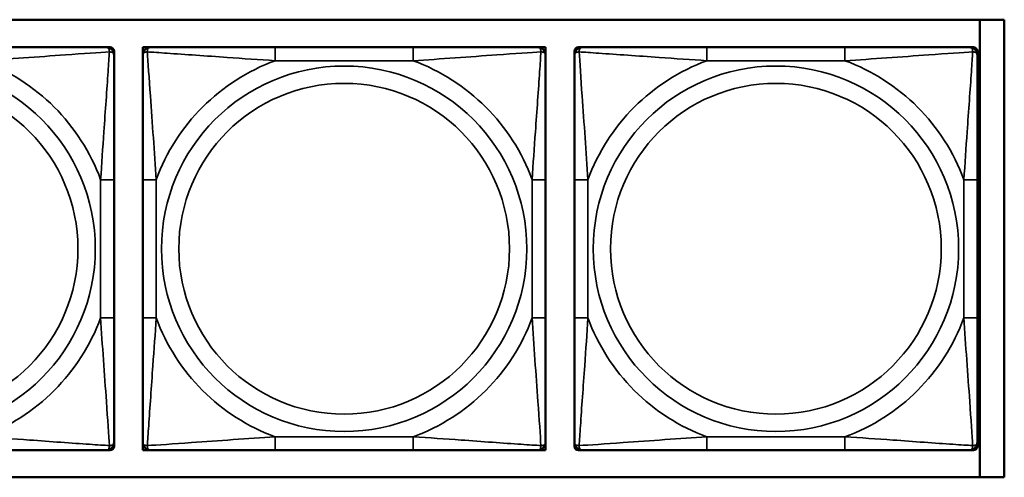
# Model space of a CAD drawing. Header units: inches. Extents: x 23.7 to 69.9, y 6 to 64.2.
# Tile 52 of 158: x 57.302 to 58.745, y 12.787 to 13.458. Entities that reach past the tile are written whole.
import ezdxf

# ---------------------------------------------------------------- set-up
doc = ezdxf.new("R2010")
doc.units = ezdxf.units.IN
doc.header["$MEASUREMENT"] = 0
doc.layers.add('Visible (ANSI)', color=7, linetype='Continuous', lineweight=50)
doc.layers.add('Visible Narrow (ANSI)', color=7, linetype='Continuous', lineweight=35)

msp = doc.modelspace()

# ---------------------------------------------------------------- linework, layer by layer
at = {"layer": 'Visible (ANSI)'}
for p, q in [((56.1772, 13.4578), (58.7454, 13.4578)), ((58.7094, 13.4578), (58.7094, 12.7872)), ((58.7454, 13.4578), (58.7454, 12.7872)), ((57.4286, 13.4174), (57.4345, 13.4174)), ((57.4404, 13.4115), (57.4404, 13.4056)), ((57.4824, 13.4174), (57.4942, 13.4174)), ((57.4824, 13.4056), (57.4824, 13.4174)), ((57.8788, 13.4174), (57.6765, 13.4174)), ((58.0611, 13.4174), (58.0729, 13.4174)), ((58.0729, 13.4174), (58.0729, 13.4056)), ((58.1153, 13.4056), (58.1153, 13.4115)), ((58.1212, 13.4174), (58.1271, 13.4174)), ((58.5118, 13.4174), (58.3095, 13.4174)), ((58.6941, 13.4174), (58.7, 13.4174)), ((58.7059, 13.4115), (58.7059, 13.4056)), ((57.4404, 13.021), (57.4404, 13.2233)), ((57.4824, 13.2233), (57.4824, 13.021)), ((58.0729, 13.021), (58.0729, 13.2233)), ((58.1153, 13.2233), (58.1153, 13.021)), ((58.7059, 13.021), (58.7059, 13.2233)), ((57.4404, 12.8387), (57.4404, 12.8328)), ((57.4824, 12.8268), (57.4824, 12.8387)), ((58.0729, 12.8387), (58.0729, 12.8268)), ((58.1153, 12.8328), (58.1153, 12.8387)), ((58.7059, 12.8387), (58.7059, 12.8328)), ((57.4345, 12.8268), (57.4286, 12.8268)), ((57.4942, 12.8268), (57.4824, 12.8268)), ((57.6765, 12.8268), (57.8788, 12.8268)), ((58.0729, 12.8268), (58.0611, 12.8268)), ((58.1271, 12.8268), (58.1212, 12.8268)), ((58.3095, 12.8268), (58.5118, 12.8268)), ((58.7, 12.8268), (58.6941, 12.8268)), ((58.7454, 12.7872), (56.1772, 12.7872))]:
    msp.add_line(p, q, dxfattribs=at)
for centre, radius, start, end in [((57.4286, 13.4056), 0.0118, 0, 90), ((57.4345, 13.4115), 0.00591, 0, 90), ((57.4942, 13.4056), 0.0118, 90, 180), ((58.0611, 13.4056), 0.0118, 0, 90), ((58.1212, 13.4115), 0.00591, 90, 180), ((58.1271, 13.4056), 0.0118, 90, 180), ((58.6941, 13.4056), 0.0118, 0, 90), ((58.7, 13.4115), 0.00591, 0, 90), ((57.4286, 12.8387), 0.0118, 270, 0), ((57.4345, 12.8328), 0.00591, 270, 0), ((57.4942, 12.8387), 0.0118, 180, 270), ((58.0611, 12.8387), 0.0118, 270, 0), ((58.1271, 12.8387), 0.0118, 180, 270), ((58.1212, 12.8328), 0.00591, 180, 270), ((58.6941, 12.8387), 0.0118, 270, 0), ((58.7, 12.8328), 0.00591, 270, 0)]:
    msp.add_arc(centre, radius, start, end, dxfattribs=at)
for points, knots in [([(57.4286, 13.4174), (57.4228, 13.4174), (57.4104, 13.4174), (57.3951, 13.4174), (57.3717, 13.4174), (57.3426, 13.4174), (57.3135, 13.4174), (57.2913, 13.4174), (57.2687, 13.4174), (57.2463, 13.4174)], [-0.7968224, -0.7968224, -0.7968224, -0.7968224, -0.6514613, -0.6514613, -0.6514613, -0.427691, -0.427691, -0.427691, -0.2569517, -0.2569517, -0.2569517, -0.2569517]), ([(57.6765, 13.4174), (57.6529, 13.4174), (57.6289, 13.4174), (57.6055, 13.4174), (57.5748, 13.4174), (57.544, 13.4174), (57.5207, 13.4174), (57.5087, 13.4174), (57.4991, 13.4174), (57.4942, 13.4174)], [0.2569537, 0.2569537, 0.2569537, 0.2569537, 0.4371919, 0.4371919, 0.4371919, 0.6739428, 0.6739428, 0.6739428, 0.7963818, 0.7963818, 0.7963818, 0.7963818]), ([(58.0611, 13.4174), (58.0554, 13.4174), (58.0429, 13.4174), (58.0277, 13.4174), (58.0043, 13.4174), (57.9751, 13.4174), (57.9461, 13.4174), (57.9239, 13.4174), (57.9012, 13.4174), (57.8788, 13.4174)], [-0.7968224, -0.7968224, -0.7968224, -0.7968224, -0.6514613, -0.6514613, -0.6514613, -0.427691, -0.427691, -0.427691, -0.2569517, -0.2569517, -0.2569517, -0.2569517]), ([(58.3095, 13.4174), (58.2858, 13.4174), (58.2618, 13.4174), (58.2384, 13.4174), (58.2078, 13.4174), (58.1769, 13.4174), (58.1536, 13.4174), (58.1416, 13.4174), (58.132, 13.4174), (58.1271, 13.4174)], [0.2569537, 0.2569537, 0.2569537, 0.2569537, 0.4371919, 0.4371919, 0.4371919, 0.6739428, 0.6739428, 0.6739428, 0.7963818, 0.7963818, 0.7963818, 0.7963818]), ([(58.6941, 13.4174), (58.6883, 13.4174), (58.6759, 13.4174), (58.6606, 13.4174), (58.6372, 13.4174), (58.6081, 13.4174), (58.579, 13.4174), (58.5568, 13.4174), (58.5342, 13.4174), (58.5118, 13.4174)], [-0.7968224, -0.7968224, -0.7968224, -0.7968224, -0.6514613, -0.6514613, -0.6514613, -0.427691, -0.427691, -0.427691, -0.2569517, -0.2569517, -0.2569517, -0.2569517]), ([(57.4404, 13.2233), (57.4404, 13.2469), (57.4404, 13.2709), (57.4404, 13.2943), (57.4404, 13.325), (57.4404, 13.3558), (57.4404, 13.3791), (57.4404, 13.3911), (57.4404, 13.4007), (57.4404, 13.4056)], [0.2569537, 0.2569537, 0.2569537, 0.2569537, 0.4371919, 0.4371919, 0.4371919, 0.6739428, 0.6739428, 0.6739428, 0.7963818, 0.7963818, 0.7963818, 0.7963818]), ([(57.4824, 13.4056), (57.4824, 13.3999), (57.4824, 13.3874), (57.4824, 13.3721), (57.4824, 13.3487), (57.4824, 13.3196), (57.4824, 13.2905), (57.4824, 13.2683), (57.4824, 13.2457), (57.4824, 13.2233)], [-0.7968224, -0.7968224, -0.7968224, -0.7968224, -0.6514613, -0.6514613, -0.6514613, -0.427691, -0.427691, -0.427691, -0.2569517, -0.2569517, -0.2569517, -0.2569517]), ([(58.0729, 13.2233), (58.0729, 13.2469), (58.0729, 13.2709), (58.0729, 13.2943), (58.0729, 13.325), (58.0729, 13.3558), (58.0729, 13.3791), (58.0729, 13.3911), (58.0729, 13.4007), (58.0729, 13.4056)], [0.2569537, 0.2569537, 0.2569537, 0.2569537, 0.4371919, 0.4371919, 0.4371919, 0.6739428, 0.6739428, 0.6739428, 0.7963818, 0.7963818, 0.7963818, 0.7963818]), ([(58.1153, 13.4056), (58.1153, 13.3999), (58.1153, 13.3874), (58.1153, 13.3721), (58.1153, 13.3487), (58.1153, 13.3196), (58.1153, 13.2905), (58.1153, 13.2683), (58.1153, 13.2457), (58.1153, 13.2233)], [-0.7968224, -0.7968224, -0.7968224, -0.7968224, -0.6514613, -0.6514613, -0.6514613, -0.427691, -0.427691, -0.427691, -0.2569517, -0.2569517, -0.2569517, -0.2569517]), ([(58.7059, 13.2233), (58.7059, 13.2469), (58.7059, 13.2709), (58.7059, 13.2943), (58.7059, 13.325), (58.7059, 13.3558), (58.7059, 13.3791), (58.7059, 13.3911), (58.7059, 13.4007), (58.7059, 13.4056)], [0.2569537, 0.2569537, 0.2569537, 0.2569537, 0.4371919, 0.4371919, 0.4371919, 0.6739428, 0.6739428, 0.6739428, 0.7963818, 0.7963818, 0.7963818, 0.7963818]), ([(57.4404, 12.8387), (57.4404, 12.8444), (57.4404, 12.8569), (57.4404, 12.8721), (57.4404, 12.8955), (57.4404, 12.9247), (57.4404, 12.9537), (57.4404, 12.9759), (57.4404, 12.9986), (57.4404, 13.021)], [-0.7968224, -0.7968224, -0.7968224, -0.7968224, -0.6514613, -0.6514613, -0.6514613, -0.427691, -0.427691, -0.427691, -0.2569517, -0.2569517, -0.2569517, -0.2569517]), ([(57.4824, 13.021), (57.4824, 12.9973), (57.4824, 12.9733), (57.4824, 12.95), (57.4824, 12.9193), (57.4824, 12.8884), (57.4824, 12.8652), (57.4824, 12.8531), (57.4824, 12.8435), (57.4824, 12.8387)], [0.2569537, 0.2569537, 0.2569537, 0.2569537, 0.4371919, 0.4371919, 0.4371919, 0.6739428, 0.6739428, 0.6739428, 0.7963818, 0.7963818, 0.7963818, 0.7963818]), ([(58.0729, 12.8387), (58.0729, 12.8444), (58.0729, 12.8569), (58.0729, 12.8721), (58.0729, 12.8955), (58.0729, 12.9247), (58.0729, 12.9537), (58.0729, 12.9759), (58.0729, 12.9986), (58.0729, 13.021)], [-0.7968224, -0.7968224, -0.7968224, -0.7968224, -0.6514613, -0.6514613, -0.6514613, -0.427691, -0.427691, -0.427691, -0.2569517, -0.2569517, -0.2569517, -0.2569517]), ([(58.1153, 13.021), (58.1153, 12.9973), (58.1153, 12.9733), (58.1153, 12.95), (58.1153, 12.9193), (58.1153, 12.8884), (58.1153, 12.8652), (58.1153, 12.8531), (58.1153, 12.8435), (58.1153, 12.8387)], [0.2569537, 0.2569537, 0.2569537, 0.2569537, 0.4371919, 0.4371919, 0.4371919, 0.6739428, 0.6739428, 0.6739428, 0.7963818, 0.7963818, 0.7963818, 0.7963818]), ([(58.7059, 12.8387), (58.7059, 12.8444), (58.7059, 12.8569), (58.7059, 12.8721), (58.7059, 12.8955), (58.7059, 12.9247), (58.7059, 12.9537), (58.7059, 12.9759), (58.7059, 12.9986), (58.7059, 13.021)], [-0.7968224, -0.7968224, -0.7968224, -0.7968224, -0.6514613, -0.6514613, -0.6514613, -0.427691, -0.427691, -0.427691, -0.2569517, -0.2569517, -0.2569517, -0.2569517]), ([(57.2463, 12.8268), (57.2699, 12.8268), (57.2939, 12.8268), (57.3173, 12.8268), (57.348, 12.8268), (57.3788, 12.8268), (57.4021, 12.8268), (57.4141, 12.8268), (57.4237, 12.8268), (57.4286, 12.8268)], [0.2569537, 0.2569537, 0.2569537, 0.2569537, 0.4371919, 0.4371919, 0.4371919, 0.6739428, 0.6739428, 0.6739428, 0.7963818, 0.7963818, 0.7963818, 0.7963818]), ([(57.4942, 12.8268), (57.4999, 12.8268), (57.5124, 12.8268), (57.5276, 12.8268), (57.5511, 12.8268), (57.5802, 12.8268), (57.6093, 12.8268), (57.6315, 12.8268), (57.6541, 12.8268), (57.6765, 12.8268)], [-0.7968224, -0.7968224, -0.7968224, -0.7968224, -0.6514613, -0.6514613, -0.6514613, -0.427691, -0.427691, -0.427691, -0.2569517, -0.2569517, -0.2569517, -0.2569517]), ([(57.8788, 12.8268), (57.9025, 12.8268), (57.9265, 12.8268), (57.9498, 12.8268), (57.9805, 12.8268), (58.0114, 12.8268), (58.0346, 12.8268), (58.0467, 12.8268), (58.0563, 12.8268), (58.0611, 12.8268)], [0.2569537, 0.2569537, 0.2569537, 0.2569537, 0.4371919, 0.4371919, 0.4371919, 0.6739428, 0.6739428, 0.6739428, 0.7963818, 0.7963818, 0.7963818, 0.7963818]), ([(58.1271, 12.8268), (58.1329, 12.8268), (58.1454, 12.8268), (58.1606, 12.8268), (58.184, 12.8268), (58.2131, 12.8268), (58.2422, 12.8268), (58.2644, 12.8268), (58.2871, 12.8268), (58.3095, 12.8268)], [-0.7968224, -0.7968224, -0.7968224, -0.7968224, -0.6514613, -0.6514613, -0.6514613, -0.427691, -0.427691, -0.427691, -0.2569517, -0.2569517, -0.2569517, -0.2569517]), ([(58.5118, 12.8268), (58.5354, 12.8268), (58.5594, 12.8268), (58.5828, 12.8268), (58.6135, 12.8268), (58.6443, 12.8268), (58.6676, 12.8268), (58.6796, 12.8268), (58.6892, 12.8268), (58.6941, 12.8268)], [0.2569537, 0.2569537, 0.2569537, 0.2569537, 0.4371919, 0.4371919, 0.4371919, 0.6739428, 0.6739428, 0.6739428, 0.7963818, 0.7963818, 0.7963818, 0.7963818])]:
    msp.add_open_spline(points, degree=3, knots=knots, dxfattribs=at)
at = {"layer": 'Visible Narrow (ANSI)'}
for p, q in [((57.6765, 13.4174), (57.6765, 13.3977)), ((57.8788, 13.4174), (57.8788, 13.3977)), ((58.3095, 13.4174), (58.3095, 13.3977)), ((58.5118, 13.4174), (58.5118, 13.3977)), ((57.6765, 13.3977), (57.8788, 13.3977)), ((58.3095, 13.3977), (58.5118, 13.3977)), ((57.4207, 13.2233), (57.4207, 13.021)), ((57.4404, 13.2233), (57.4207, 13.2233)), ((57.4824, 13.2233), (57.5021, 13.2233)), ((57.5021, 13.021), (57.5021, 13.2233)), ((58.0533, 13.2233), (58.0533, 13.021)), ((58.0729, 13.2233), (58.0533, 13.2233)), ((58.1153, 13.2233), (58.135, 13.2233)), ((58.135, 13.021), (58.135, 13.2233)), ((58.6862, 13.2233), (58.6862, 13.021)), ((58.7059, 13.2233), (58.6862, 13.2233)), ((57.4404, 13.021), (57.4207, 13.021)), ((57.4824, 13.021), (57.5021, 13.021)), ((58.0729, 13.021), (58.0533, 13.021)), ((58.1153, 13.021), (58.135, 13.021)), ((58.7059, 13.021), (58.6862, 13.021)), ((57.8788, 12.8465), (57.6765, 12.8465)), ((57.6765, 12.8268), (57.6765, 12.8465)), ((57.8788, 12.8268), (57.8788, 12.8465)), ((58.5118, 12.8465), (58.3095, 12.8465)), ((58.3095, 12.8268), (58.3095, 12.8465)), ((58.5118, 12.8268), (58.5118, 12.8465))]:
    msp.add_line(p, q, dxfattribs=at)
for centre, radius in [((57.1451, 13.1221), 0.2678), ((57.7777, 13.1221), 0.2678), ((58.4106, 13.1221), 0.2678), ((57.1451, 13.1221), 0.2424), ((57.7777, 13.1221), 0.2424), ((58.4106, 13.1221), 0.2424)]:
    msp.add_circle(centre, radius, dxfattribs=at)
for centre, start, end in [((57.1451, 13.1221), 20.1547, 69.8453), ((57.7777, 13.1221), 110.1547, 159.8453), ((57.7777, 13.1221), 20.1547, 69.8453), ((58.4106, 13.1221), 110.1547, 159.8453), ((58.4106, 13.1221), 20.1547, 69.8453), ((57.1451, 13.1221), 290.1547, 339.8453), ((57.7777, 13.1221), 200.1547, 249.8453), ((57.7777, 13.1221), 290.1547, 339.8453), ((58.4106, 13.1221), 200.1547, 249.8453), ((58.4106, 13.1221), 290.1547, 339.8453)]:
    msp.add_arc(centre, 0.2936, start, end, dxfattribs=at)
for points, knots in [([(57.2463, 13.3977), (57.2867, 13.4001), (57.3291, 13.4034), (57.3948, 13.408), (57.4192, 13.4096), (57.4335, 13.4105)], [0.2569517, 0.2569517, 0.2569517, 0.2569517, 0.5559983, 0.5559983, 0.7482818, 0.7482818, 0.7482818, 0.7482818]), ([(57.4335, 13.4105), (57.4331, 13.4029), (57.4324, 13.3929), (57.4299, 13.3558), (57.4276, 13.3241), (57.4238, 13.2699), (57.4221, 13.2466), (57.4207, 13.2233)], [-0.7478145, -0.7478145, -0.7478145, -0.7478145, -0.6493253, -0.6493253, -0.427691, -0.427691, -0.2569537, -0.2569537, -0.2569537, -0.2569537]), ([(57.4286, 13.4174), (57.4291, 13.4174), (57.4296, 13.4173), (57.4305, 13.4171), (57.4309, 13.4169), (57.4315, 13.4165), (57.4317, 13.4163), (57.432, 13.416), (57.4321, 13.4159), (57.4324, 13.4155), (57.4326, 13.4152), (57.4331, 13.4143), (57.4333, 13.4136), (57.4335, 13.4121), (57.4336, 13.4114), (57.4335, 13.4105)], [-0.0532704, -0.0532704, -0.0532704, -0.0532704, -0.04377373, -0.04377373, -0.03521335, -0.03521335, -0.02986312, -0.02986312, -0.02651922, -0.02651922, -0.01983142, -0.01983142, -0.00913095, -0.00913095, 0.00023197, 0.00023197, 0.00023197, 0.00023197]), ([(57.4335, 13.4105), (57.4344, 13.4106), (57.4351, 13.4105), (57.4366, 13.4103), (57.4372, 13.4101), (57.4382, 13.4096), (57.4385, 13.4094), (57.4389, 13.4091), (57.439, 13.409), (57.4393, 13.4087), (57.4395, 13.4085), (57.4399, 13.4079), (57.4401, 13.4075), (57.4403, 13.4066), (57.4404, 13.4061), (57.4404, 13.4056)], [-0.00023197, -0.00023197, -0.00023197, -0.00023197, 0.00913095, 0.00913095, 0.01983142, 0.01983142, 0.02651922, 0.02651922, 0.02986312, 0.02986312, 0.03521335, 0.03521335, 0.04377373, 0.04377373, 0.0532704, 0.0532704, 0.0532704, 0.0532704]), ([(57.4824, 13.4056), (57.4824, 13.4061), (57.4825, 13.4066), (57.4827, 13.4075), (57.4829, 13.4079), (57.4833, 13.4085), (57.4834, 13.4087), (57.4838, 13.409), (57.4839, 13.4091), (57.4843, 13.4094), (57.4846, 13.4096), (57.4855, 13.4101), (57.4862, 13.4103), (57.4876, 13.4105), (57.4884, 13.4106), (57.4892, 13.4105)], [-0.0532704, -0.0532704, -0.0532704, -0.0532704, -0.04377373, -0.04377373, -0.03521335, -0.03521335, -0.02986312, -0.02986312, -0.02651922, -0.02651922, -0.01983142, -0.01983142, -0.00913095, -0.00913095, 0.00023197, 0.00023197, 0.00023197, 0.00023197]), ([(57.4892, 13.4105), (57.4892, 13.4114), (57.4893, 13.4121), (57.4895, 13.4136), (57.4897, 13.4143), (57.4902, 13.4152), (57.4903, 13.4155), (57.4907, 13.4159), (57.4908, 13.416), (57.4911, 13.4163), (57.4913, 13.4165), (57.4919, 13.4169), (57.4923, 13.4171), (57.4932, 13.4173), (57.4937, 13.4174), (57.4942, 13.4174)], [-0.00023197, -0.00023197, -0.00023197, -0.00023197, 0.00913095, 0.00913095, 0.01983142, 0.01983142, 0.02651922, 0.02651922, 0.02986312, 0.02986312, 0.03521335, 0.03521335, 0.04377373, 0.04377373, 0.0532704, 0.0532704, 0.0532704, 0.0532704]), ([(57.4892, 13.4105), (57.4969, 13.4101), (57.5069, 13.4094), (57.5439, 13.4069), (57.5757, 13.4047), (57.6299, 13.4008), (57.6532, 13.3991), (57.6765, 13.3977)], [-0.7478145, -0.7478145, -0.7478145, -0.7478145, -0.6493253, -0.6493253, -0.427691, -0.427691, -0.2569537, -0.2569537, -0.2569537, -0.2569537]), ([(57.5021, 13.2233), (57.4997, 13.2637), (57.4964, 13.3061), (57.4918, 13.3718), (57.4902, 13.3962), (57.4892, 13.4105)], [0.2569517, 0.2569517, 0.2569517, 0.2569517, 0.5559983, 0.5559983, 0.7482818, 0.7482818, 0.7482818, 0.7482818]), ([(57.8788, 13.3977), (57.9193, 13.4001), (57.9617, 13.4034), (58.0273, 13.408), (58.0517, 13.4096), (58.0661, 13.4105)], [0.2569517, 0.2569517, 0.2569517, 0.2569517, 0.5559983, 0.5559983, 0.7482818, 0.7482818, 0.7482818, 0.7482818]), ([(58.0661, 13.4105), (58.0656, 13.4029), (58.065, 13.3929), (58.0625, 13.3558), (58.0602, 13.3241), (58.0563, 13.2699), (58.0547, 13.2466), (58.0533, 13.2233)], [-0.7478145, -0.7478145, -0.7478145, -0.7478145, -0.6493253, -0.6493253, -0.427691, -0.427691, -0.2569537, -0.2569537, -0.2569537, -0.2569537]), ([(58.0611, 13.4174), (58.0617, 13.4174), (58.0622, 13.4173), (58.0631, 13.4171), (58.0634, 13.4169), (58.064, 13.4165), (58.0642, 13.4163), (58.0645, 13.416), (58.0647, 13.4159), (58.065, 13.4155), (58.0652, 13.4152), (58.0656, 13.4143), (58.0658, 13.4136), (58.0661, 13.4121), (58.0661, 13.4114), (58.0661, 13.4105)], [-0.0532704, -0.0532704, -0.0532704, -0.0532704, -0.04377373, -0.04377373, -0.03521335, -0.03521335, -0.02986312, -0.02986312, -0.02651922, -0.02651922, -0.01983142, -0.01983142, -0.00913095, -0.00913095, 0.00023197, 0.00023197, 0.00023197, 0.00023197]), ([(58.0661, 13.4105), (58.0669, 13.4106), (58.0677, 13.4105), (58.0691, 13.4103), (58.0698, 13.4101), (58.0707, 13.4096), (58.071, 13.4094), (58.0714, 13.4091), (58.0716, 13.409), (58.0719, 13.4087), (58.0721, 13.4085), (58.0724, 13.4079), (58.0726, 13.4075), (58.0729, 13.4066), (58.0729, 13.4061), (58.0729, 13.4056)], [-0.00023197, -0.00023197, -0.00023197, -0.00023197, 0.00913095, 0.00913095, 0.01983142, 0.01983142, 0.02651922, 0.02651922, 0.02986312, 0.02986312, 0.03521335, 0.03521335, 0.04377373, 0.04377373, 0.0532704, 0.0532704, 0.0532704, 0.0532704]), ([(58.1153, 13.4056), (58.1153, 13.4061), (58.1154, 13.4066), (58.1157, 13.4075), (58.1158, 13.4079), (58.1162, 13.4085), (58.1164, 13.4087), (58.1167, 13.409), (58.1168, 13.4091), (58.1172, 13.4094), (58.1176, 13.4096), (58.1185, 13.4101), (58.1191, 13.4103), (58.1206, 13.4105), (58.1213, 13.4106), (58.1222, 13.4105)], [-0.0532704, -0.0532704, -0.0532704, -0.0532704, -0.04377373, -0.04377373, -0.03521335, -0.03521335, -0.02986312, -0.02986312, -0.02651922, -0.02651922, -0.01983142, -0.01983142, -0.00913095, -0.00913095, 0.00023197, 0.00023197, 0.00023197, 0.00023197]), ([(58.1222, 13.4105), (58.1222, 13.4114), (58.1222, 13.4121), (58.1224, 13.4136), (58.1227, 13.4143), (58.1231, 13.4152), (58.1233, 13.4155), (58.1236, 13.4159), (58.1237, 13.416), (58.124, 13.4163), (58.1243, 13.4165), (58.1248, 13.4169), (58.1252, 13.4171), (58.1261, 13.4173), (58.1266, 13.4174), (58.1271, 13.4174)], [-0.00023197, -0.00023197, -0.00023197, -0.00023197, 0.00913095, 0.00913095, 0.01983142, 0.01983142, 0.02651922, 0.02651922, 0.02986312, 0.02986312, 0.03521335, 0.03521335, 0.04377373, 0.04377373, 0.0532704, 0.0532704, 0.0532704, 0.0532704]), ([(58.1222, 13.4105), (58.1298, 13.4101), (58.1398, 13.4094), (58.1769, 13.4069), (58.2086, 13.4047), (58.2629, 13.4008), (58.2861, 13.3991), (58.3095, 13.3977)], [-0.7478145, -0.7478145, -0.7478145, -0.7478145, -0.6493253, -0.6493253, -0.427691, -0.427691, -0.2569537, -0.2569537, -0.2569537, -0.2569537]), ([(58.135, 13.2233), (58.1326, 13.2637), (58.1293, 13.3061), (58.1247, 13.3718), (58.1231, 13.3962), (58.1222, 13.4105)], [0.2569517, 0.2569517, 0.2569517, 0.2569517, 0.5559983, 0.5559983, 0.7482818, 0.7482818, 0.7482818, 0.7482818]), ([(58.5118, 13.3977), (58.5522, 13.4001), (58.5946, 13.4034), (58.6603, 13.408), (58.6847, 13.4096), (58.699, 13.4105)], [0.2569517, 0.2569517, 0.2569517, 0.2569517, 0.5559983, 0.5559983, 0.7482818, 0.7482818, 0.7482818, 0.7482818]), ([(58.699, 13.4105), (58.6985, 13.4029), (58.6979, 13.3929), (58.6954, 13.3558), (58.6931, 13.3241), (58.6892, 13.2699), (58.6876, 13.2466), (58.6862, 13.2233)], [-0.7478145, -0.7478145, -0.7478145, -0.7478145, -0.6493253, -0.6493253, -0.427691, -0.427691, -0.2569537, -0.2569537, -0.2569537, -0.2569537]), ([(58.6941, 13.4174), (58.6946, 13.4174), (58.6951, 13.4173), (58.696, 13.4171), (58.6964, 13.4169), (58.697, 13.4165), (58.6972, 13.4163), (58.6975, 13.416), (58.6976, 13.4159), (58.6979, 13.4155), (58.6981, 13.4152), (58.6986, 13.4143), (58.6988, 13.4136), (58.699, 13.4121), (58.699, 13.4114), (58.699, 13.4105)], [-0.0532704, -0.0532704, -0.0532704, -0.0532704, -0.04377373, -0.04377373, -0.03521335, -0.03521335, -0.02986312, -0.02986312, -0.02651922, -0.02651922, -0.01983142, -0.01983142, -0.00913095, -0.00913095, 0.00023197, 0.00023197, 0.00023197, 0.00023197]), ([(58.699, 13.4105), (58.6999, 13.4106), (58.7006, 13.4105), (58.7021, 13.4103), (58.7027, 13.4101), (58.7037, 13.4096), (58.704, 13.4094), (58.7044, 13.4091), (58.7045, 13.409), (58.7048, 13.4087), (58.705, 13.4085), (58.7054, 13.4079), (58.7056, 13.4075), (58.7058, 13.4066), (58.7059, 13.4061), (58.7059, 13.4056)], [-0.00023197, -0.00023197, -0.00023197, -0.00023197, 0.00913095, 0.00913095, 0.01983142, 0.01983142, 0.02651922, 0.02651922, 0.02986312, 0.02986312, 0.03521335, 0.03521335, 0.04377373, 0.04377373, 0.0532704, 0.0532704, 0.0532704, 0.0532704]), ([(57.4207, 13.021), (57.4231, 12.9805), (57.4264, 12.9381), (57.431, 12.8725), (57.4326, 12.8481), (57.4335, 12.8337)], [0.2569517, 0.2569517, 0.2569517, 0.2569517, 0.5559983, 0.5559983, 0.7482818, 0.7482818, 0.7482818, 0.7482818]), ([(57.4892, 12.8337), (57.4897, 12.8414), (57.4904, 12.8514), (57.4929, 12.8884), (57.4951, 12.9201), (57.499, 12.9744), (57.5007, 12.9976), (57.5021, 13.021)], [-0.7478145, -0.7478145, -0.7478145, -0.7478145, -0.6493253, -0.6493253, -0.427691, -0.427691, -0.2569537, -0.2569537, -0.2569537, -0.2569537]), ([(58.0533, 13.021), (58.0557, 12.9805), (58.0589, 12.9381), (58.0636, 12.8725), (58.0652, 12.8481), (58.0661, 12.8337)], [0.2569517, 0.2569517, 0.2569517, 0.2569517, 0.5559983, 0.5559983, 0.7482818, 0.7482818, 0.7482818, 0.7482818]), ([(58.1222, 12.8337), (58.1227, 12.8414), (58.1233, 12.8514), (58.1258, 12.8884), (58.1281, 12.9201), (58.132, 12.9744), (58.1336, 12.9976), (58.135, 13.021)], [-0.7478145, -0.7478145, -0.7478145, -0.7478145, -0.6493253, -0.6493253, -0.427691, -0.427691, -0.2569537, -0.2569537, -0.2569537, -0.2569537]), ([(58.6862, 13.021), (58.6886, 12.9805), (58.6919, 12.9381), (58.6965, 12.8725), (58.6981, 12.8481), (58.699, 12.8337)], [0.2569517, 0.2569517, 0.2569517, 0.2569517, 0.5559983, 0.5559983, 0.7482818, 0.7482818, 0.7482818, 0.7482818]), ([(57.4335, 12.8337), (57.4259, 12.8342), (57.4159, 12.8348), (57.3788, 12.8373), (57.3471, 12.8396), (57.2929, 12.8435), (57.2696, 12.8451), (57.2463, 12.8465)], [-0.7478145, -0.7478145, -0.7478145, -0.7478145, -0.6493253, -0.6493253, -0.427691, -0.427691, -0.2569537, -0.2569537, -0.2569537, -0.2569537]), ([(57.6765, 12.8465), (57.636, 12.8441), (57.5937, 12.8408), (57.528, 12.8362), (57.5036, 12.8346), (57.4892, 12.8337)], [0.2569517, 0.2569517, 0.2569517, 0.2569517, 0.5559983, 0.5559983, 0.7482818, 0.7482818, 0.7482818, 0.7482818]), ([(58.0661, 12.8337), (58.0584, 12.8342), (58.0484, 12.8348), (58.0114, 12.8373), (57.9797, 12.8396), (57.9254, 12.8435), (57.9022, 12.8451), (57.8788, 12.8465)], [-0.7478145, -0.7478145, -0.7478145, -0.7478145, -0.6493253, -0.6493253, -0.427691, -0.427691, -0.2569537, -0.2569537, -0.2569537, -0.2569537]), ([(58.3095, 12.8465), (58.269, 12.8441), (58.2266, 12.8408), (58.161, 12.8362), (58.1365, 12.8346), (58.1222, 12.8337)], [0.2569517, 0.2569517, 0.2569517, 0.2569517, 0.5559983, 0.5559983, 0.7482818, 0.7482818, 0.7482818, 0.7482818]), ([(58.699, 12.8337), (58.6914, 12.8342), (58.6814, 12.8348), (58.6443, 12.8373), (58.6126, 12.8396), (58.5584, 12.8435), (58.5351, 12.8451), (58.5118, 12.8465)], [-0.7478145, -0.7478145, -0.7478145, -0.7478145, -0.6493253, -0.6493253, -0.427691, -0.427691, -0.2569537, -0.2569537, -0.2569537, -0.2569537]), ([(57.4335, 12.8337), (57.4336, 12.8329), (57.4335, 12.8321), (57.4333, 12.8307), (57.4331, 12.83), (57.4326, 12.8291), (57.4324, 12.8288), (57.4321, 12.8283), (57.432, 12.8282), (57.4317, 12.8279), (57.4315, 12.8277), (57.4309, 12.8273), (57.4305, 12.8272), (57.4296, 12.8269), (57.4291, 12.8268), (57.4286, 12.8268)], [-0.00023197, -0.00023197, -0.00023197, -0.00023197, 0.00913095, 0.00913095, 0.01983142, 0.01983142, 0.02651922, 0.02651922, 0.02986312, 0.02986312, 0.03521335, 0.03521335, 0.04377373, 0.04377373, 0.0532704, 0.0532704, 0.0532704, 0.0532704]), ([(57.4404, 12.8387), (57.4404, 12.8381), (57.4403, 12.8376), (57.4401, 12.8367), (57.4399, 12.8363), (57.4395, 12.8358), (57.4393, 12.8356), (57.439, 12.8352), (57.4389, 12.8351), (57.4385, 12.8348), (57.4382, 12.8346), (57.4372, 12.8342), (57.4366, 12.834), (57.4351, 12.8337), (57.4344, 12.8337), (57.4335, 12.8337)], [-0.0532704, -0.0532704, -0.0532704, -0.0532704, -0.04377373, -0.04377373, -0.03521335, -0.03521335, -0.02986312, -0.02986312, -0.02651922, -0.02651922, -0.01983142, -0.01983142, -0.00913095, -0.00913095, 0.00023197, 0.00023197, 0.00023197, 0.00023197]), ([(57.4892, 12.8337), (57.4884, 12.8337), (57.4876, 12.8337), (57.4862, 12.834), (57.4855, 12.8342), (57.4846, 12.8346), (57.4843, 12.8348), (57.4839, 12.8351), (57.4838, 12.8352), (57.4834, 12.8356), (57.4833, 12.8358), (57.4829, 12.8363), (57.4827, 12.8367), (57.4825, 12.8376), (57.4824, 12.8381), (57.4824, 12.8387)], [-0.00023197, -0.00023197, -0.00023197, -0.00023197, 0.00913095, 0.00913095, 0.01983142, 0.01983142, 0.02651922, 0.02651922, 0.02986312, 0.02986312, 0.03521335, 0.03521335, 0.04377373, 0.04377373, 0.0532704, 0.0532704, 0.0532704, 0.0532704]), ([(57.4942, 12.8268), (57.4937, 12.8268), (57.4932, 12.8269), (57.4923, 12.8272), (57.4919, 12.8273), (57.4913, 12.8277), (57.4911, 12.8279), (57.4908, 12.8282), (57.4907, 12.8283), (57.4903, 12.8288), (57.4902, 12.8291), (57.4897, 12.83), (57.4895, 12.8307), (57.4893, 12.8321), (57.4892, 12.8329), (57.4892, 12.8337)], [-0.0532704, -0.0532704, -0.0532704, -0.0532704, -0.04377373, -0.04377373, -0.03521335, -0.03521335, -0.02986312, -0.02986312, -0.02651922, -0.02651922, -0.01983142, -0.01983142, -0.00913095, -0.00913095, 0.00023197, 0.00023197, 0.00023197, 0.00023197]), ([(58.0661, 12.8337), (58.0661, 12.8329), (58.0661, 12.8321), (58.0658, 12.8307), (58.0656, 12.83), (58.0652, 12.8291), (58.065, 12.8288), (58.0647, 12.8283), (58.0645, 12.8282), (58.0642, 12.8279), (58.064, 12.8277), (58.0634, 12.8273), (58.0631, 12.8272), (58.0622, 12.8269), (58.0617, 12.8268), (58.0611, 12.8268)], [-0.00023197, -0.00023197, -0.00023197, -0.00023197, 0.00913095, 0.00913095, 0.01983142, 0.01983142, 0.02651922, 0.02651922, 0.02986312, 0.02986312, 0.03521335, 0.03521335, 0.04377373, 0.04377373, 0.0532704, 0.0532704, 0.0532704, 0.0532704]), ([(58.0729, 12.8387), (58.0729, 12.8381), (58.0729, 12.8376), (58.0726, 12.8367), (58.0724, 12.8363), (58.0721, 12.8358), (58.0719, 12.8356), (58.0716, 12.8352), (58.0714, 12.8351), (58.071, 12.8348), (58.0707, 12.8346), (58.0698, 12.8342), (58.0691, 12.834), (58.0677, 12.8337), (58.0669, 12.8337), (58.0661, 12.8337)], [-0.0532704, -0.0532704, -0.0532704, -0.0532704, -0.04377373, -0.04377373, -0.03521335, -0.03521335, -0.02986312, -0.02986312, -0.02651922, -0.02651922, -0.01983142, -0.01983142, -0.00913095, -0.00913095, 0.00023197, 0.00023197, 0.00023197, 0.00023197]), ([(58.1222, 12.8337), (58.1213, 12.8337), (58.1206, 12.8337), (58.1191, 12.834), (58.1185, 12.8342), (58.1176, 12.8346), (58.1172, 12.8348), (58.1168, 12.8351), (58.1167, 12.8352), (58.1164, 12.8356), (58.1162, 12.8358), (58.1158, 12.8363), (58.1157, 12.8367), (58.1154, 12.8376), (58.1153, 12.8381), (58.1153, 12.8387)], [-0.00023197, -0.00023197, -0.00023197, -0.00023197, 0.00913095, 0.00913095, 0.01983142, 0.01983142, 0.02651922, 0.02651922, 0.02986312, 0.02986312, 0.03521335, 0.03521335, 0.04377373, 0.04377373, 0.0532704, 0.0532704, 0.0532704, 0.0532704]), ([(58.1271, 12.8268), (58.1266, 12.8268), (58.1261, 12.8269), (58.1252, 12.8272), (58.1248, 12.8273), (58.1243, 12.8277), (58.124, 12.8279), (58.1237, 12.8282), (58.1236, 12.8283), (58.1233, 12.8288), (58.1231, 12.8291), (58.1227, 12.83), (58.1224, 12.8307), (58.1222, 12.8321), (58.1222, 12.8329), (58.1222, 12.8337)], [-0.0532704, -0.0532704, -0.0532704, -0.0532704, -0.04377373, -0.04377373, -0.03521335, -0.03521335, -0.02986312, -0.02986312, -0.02651922, -0.02651922, -0.01983142, -0.01983142, -0.00913095, -0.00913095, 0.00023197, 0.00023197, 0.00023197, 0.00023197]), ([(58.699, 12.8337), (58.699, 12.8329), (58.699, 12.8321), (58.6988, 12.8307), (58.6986, 12.83), (58.6981, 12.8291), (58.6979, 12.8288), (58.6976, 12.8283), (58.6975, 12.8282), (58.6972, 12.8279), (58.697, 12.8277), (58.6964, 12.8273), (58.696, 12.8272), (58.6951, 12.8269), (58.6946, 12.8268), (58.6941, 12.8268)], [-0.00023197, -0.00023197, -0.00023197, -0.00023197, 0.00913095, 0.00913095, 0.01983142, 0.01983142, 0.02651922, 0.02651922, 0.02986312, 0.02986312, 0.03521335, 0.03521335, 0.04377373, 0.04377373, 0.0532704, 0.0532704, 0.0532704, 0.0532704]), ([(58.7059, 12.8387), (58.7059, 12.8381), (58.7058, 12.8376), (58.7056, 12.8367), (58.7054, 12.8363), (58.705, 12.8358), (58.7048, 12.8356), (58.7045, 12.8352), (58.7044, 12.8351), (58.704, 12.8348), (58.7037, 12.8346), (58.7027, 12.8342), (58.7021, 12.834), (58.7006, 12.8337), (58.6999, 12.8337), (58.699, 12.8337)], [-0.0532704, -0.0532704, -0.0532704, -0.0532704, -0.04377373, -0.04377373, -0.03521335, -0.03521335, -0.02986312, -0.02986312, -0.02651922, -0.02651922, -0.01983142, -0.01983142, -0.00913095, -0.00913095, 0.00023197, 0.00023197, 0.00023197, 0.00023197])]:
    msp.add_open_spline(points, degree=3, knots=knots, dxfattribs=at)

doc.saveas('drawing.dxf')
